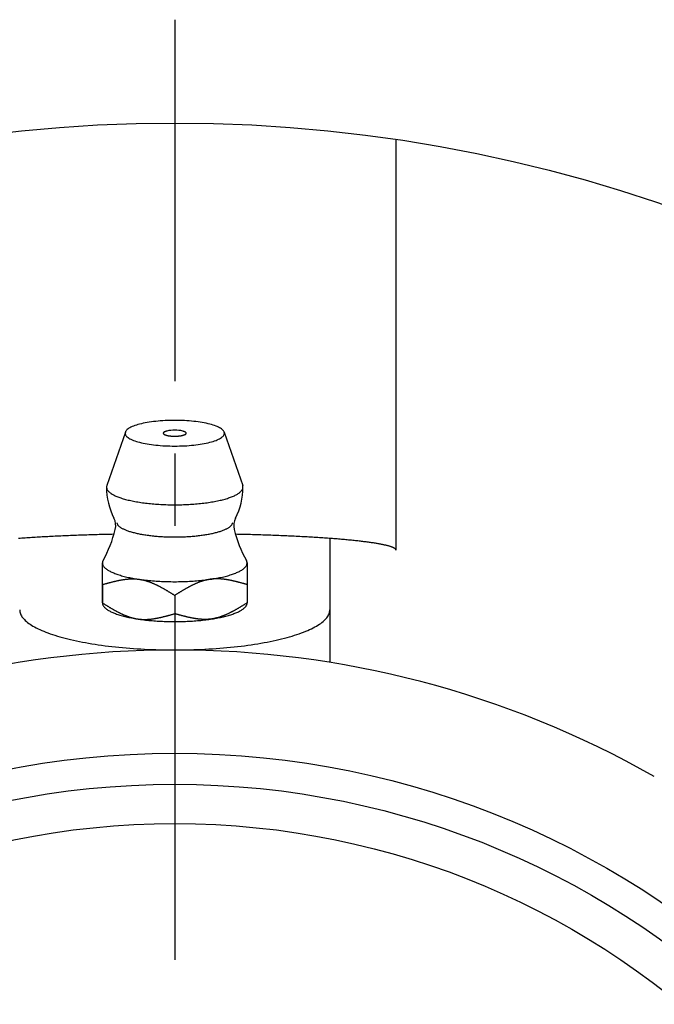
# Model space of a CAD drawing. Extents: x -78 to 159, y -77 to 159.
# Tile 5 of 8: x -8 to 23, y 30 to 78. Entities that reach past the tile are written whole.
import ezdxf

# ---------------------------------------------------------------- set-up
doc = ezdxf.new("R2010")
doc.units = 0
doc.header["$LTSCALE"] = 14
doc.linetypes.add('CENTER', pattern=[2, 1.25, -0.25, 0.25, -0.25])
doc.layers.get('0').update_dxf_attribs({"linetype": 'CONTINUOUS'})
doc.layers.add('CENTER', color=1, linetype='CENTER')

msp = doc.modelspace()

# ---------------------------------------------------------------- linework, layer by layer
for p, q in [((10.705, 51.823), (10.705, 71.705)), ((7.5, 52.397), (7.5, 46.398)), ((-3.5, 49.277), (-3.5, 51.21))]:
    msp.add_line(p, q)
at = {"linetype": 'CONTINUOUS'}
for p, q in [((-2.39, 57.543), (-3.287, 54.956)), ((2.39, 57.543), (3.287, 54.956)), ((-3.5, 50.163), (-3.5, 49.278)), ((3.5, 50.163), (3.5, 49.278)), ((0, 49.64), (0, 48.755))]:
    msp.add_line(p, q, dxfattribs=at)
for points in [[(-3.5, 50.163), (-3.5, 50.232), (-3.5, 50.297), (-3.5, 50.361), (-3.5, 50.421), (-3.5, 50.48), (-3.5, 50.536), (-3.5, 50.59), (-3.5, 50.642), (-3.5, 50.692), (-3.5, 50.74), (-3.5, 50.785), (-3.5, 50.829), (-3.5, 50.871), (-3.5, 50.911), (-3.5, 50.949), (-3.5, 50.985), (-3.5, 51.019), (-3.5, 51.052), (-3.5, 51.083), (-3.5, 51.111), (-3.5, 51.139), (-3.5, 51.164), (-3.5, 51.188), (-3.5, 51.209)], [(3.5, 51.209), (3.5, 51.188), (3.5, 51.164), (3.5, 51.139), (3.5, 51.111), (3.5, 51.083), (3.5, 51.052), (3.5, 51.019), (3.5, 50.985), (3.5, 50.949), (3.5, 50.911), (3.5, 50.871), (3.5, 50.829), (3.5, 50.785), (3.5, 50.74), (3.5, 50.692), (3.5, 50.642), (3.5, 50.59), (3.5, 50.536), (3.5, 50.48), (3.5, 50.421), (3.5, 50.361), (3.5, 50.297), (3.5, 50.232), (3.5, 50.163)]]:
    msp.add_lwpolyline(points, dxfattribs=at)
for points in [[(2.4, 57.488, 0), (2.397, 57.518, 0), (2.388, 57.549, 0), (2.374, 57.579, 0), (2.354, 57.609, 0), (2.328, 57.639, 0), (2.297, 57.668, 0), (2.26, 57.697, 0), (2.217, 57.726, 0), (2.17, 57.754, 0), (2.117, 57.781, 0), (2.059, 57.807, 0), (1.996, 57.833, 0), (1.928, 57.858, 0), (1.855, 57.882, 0), (1.778, 57.905, 0), (1.697, 57.927, 0), (1.612, 57.948, 0), (1.523, 57.968, 0), (1.43, 57.987, 0), (1.333, 58.004, 0), (1.234, 58.021, 0), (1.131, 58.036, 0), (1.026, 58.05, 0), (0.918, 58.062, 0), (0.809, 58.073, 0), (0.697, 58.082, 0), (0.583, 58.09, 0), (0.468, 58.097, 0), (0.352, 58.102, 0), (0.235, 58.106, 0), (0.118, 58.108, 0), (0, 58.109, 0), (-0.118, 58.108, 0), (-0.235, 58.106, 0), (-0.352, 58.102, 0), (-0.468, 58.097, 0), (-0.583, 58.09, 0), (-0.697, 58.082, 0), (-0.809, 58.073, 0), (-0.918, 58.062, 0), (-1.026, 58.05, 0), (-1.131, 58.036, 0), (-1.234, 58.021, 0), (-1.333, 58.004, 0), (-1.43, 57.987, 0), (-1.523, 57.968, 0), (-1.612, 57.948, 0), (-1.697, 57.927, 0), (-1.778, 57.905, 0), (-1.855, 57.882, 0), (-1.928, 57.858, 0), (-1.996, 57.833, 0), (-2.059, 57.807, 0), (-2.117, 57.781, 0), (-2.17, 57.754, 0), (-2.217, 57.726, 0), (-2.26, 57.697, 0), (-2.297, 57.668, 0), (-2.328, 57.639, 0), (-2.354, 57.609, 0), (-2.374, 57.579, 0), (-2.388, 57.549, 0), (-2.397, 57.518, 0), (-2.4, 57.488, 0), (-2.397, 57.458, 0), (-2.388, 57.427, 0), (-2.374, 57.397, 0), (-2.354, 57.367, 0), (-2.328, 57.337, 0), (-2.297, 57.308, 0), (-2.26, 57.279, 0), (-2.217, 57.25, 0), (-2.17, 57.222, 0), (-2.117, 57.195, 0), (-2.059, 57.169, 0), (-1.996, 57.143, 0), (-1.928, 57.118, 0), (-1.855, 57.094, 0), (-1.778, 57.071, 0), (-1.697, 57.049, 0), (-1.612, 57.028, 0), (-1.523, 57.008, 0), (-1.43, 56.989, 0), (-1.333, 56.971, 0), (-1.234, 56.955, 0), (-1.131, 56.94, 0), (-1.026, 56.926, 0), (-0.918, 56.914, 0), (-0.809, 56.903, 0), (-0.697, 56.894, 0), (-0.583, 56.885, 0), (-0.468, 56.879, 0), (-0.352, 56.873, 0), (-0.235, 56.87, 0), (-0.118, 56.867, 0), (0, 56.867, 0), (0.118, 56.867, 0), (0.235, 56.87, 0), (0.352, 56.873, 0), (0.468, 56.879, 0), (0.583, 56.885, 0), (0.697, 56.894, 0), (0.809, 56.903, 0), (0.918, 56.914, 0), (1.026, 56.926, 0), (1.131, 56.94, 0), (1.234, 56.955, 0), (1.333, 56.971, 0), (1.43, 56.989, 0), (1.523, 57.008, 0), (1.612, 57.028, 0), (1.697, 57.049, 0), (1.778, 57.071, 0), (1.855, 57.094, 0), (1.928, 57.118, 0), (1.996, 57.143, 0), (2.059, 57.169, 0), (2.117, 57.195, 0), (2.17, 57.222, 0), (2.217, 57.25, 0), (2.26, 57.279, 0), (2.297, 57.308, 0), (2.328, 57.337, 0), (2.354, 57.367, 0), (2.374, 57.397, 0), (2.388, 57.427, 0), (2.397, 57.458, 0), (2.4, 57.488, 0)], [(-0.386, 57.591, 0), (-0.4, 57.587, 0), (-0.414, 57.583, 0), (-0.427, 57.579, 0), (-0.44, 57.575, 0), (-0.452, 57.571, 0), (-0.464, 57.566, 0), (-0.475, 57.562, 0), (-0.485, 57.557, 0), (-0.495, 57.553, 0), (-0.504, 57.548, 0), (-0.512, 57.543, 0), (-0.52, 57.538, 0), (-0.526, 57.533, 0), (-0.532, 57.528, 0), (-0.538, 57.523, 0), (-0.542, 57.518, 0), (-0.546, 57.513, 0), (-0.55, 57.507, 0), (-0.552, 57.502, 0), (-0.554, 57.497, 0), (-0.554, 57.491, 0), (-0.554, 57.486, 0), (-0.554, 57.481, 0), (-0.552, 57.475, 0), (-0.55, 57.47, 0), (-0.547, 57.465, 0), (-0.544, 57.46, 0), (-0.539, 57.454, 0), (-0.534, 57.449, 0), (-0.528, 57.444, 0), (-0.521, 57.439, 0), (-0.514, 57.434, 0), (-0.506, 57.429, 0), (-0.497, 57.424, 0), (-0.488, 57.42, 0), (-0.478, 57.415, 0), (-0.467, 57.41, 0), (-0.456, 57.406, 0), (-0.443, 57.402, 0), (-0.431, 57.398, 0), (-0.418, 57.394, 0), (-0.404, 57.39, 0), (-0.389, 57.386, 0), (-0.375, 57.382, 0), (-0.359, 57.379, 0), (-0.343, 57.375, 0), (-0.327, 57.372, 0), (-0.31, 57.369, 0), (-0.293, 57.366, 0), (-0.275, 57.363, 0), (-0.257, 57.361, 0), (-0.239, 57.358, 0), (-0.22, 57.356, 0), (-0.201, 57.354, 0), (-0.182, 57.352, 0), (-0.162, 57.351, 0), (-0.142, 57.349, 0), (-0.122, 57.348, 0), (-0.102, 57.347, 0), (-0.082, 57.346, 0), (-0.062, 57.345, 0), (-0.041, 57.345, 0), (-0.021, 57.344, 0), (0, 57.344, 0), (0.021, 57.344, 0), (0.041, 57.345, 0), (0.062, 57.345, 0), (0.082, 57.346, 0), (0.102, 57.347, 0), (0.122, 57.348, 0), (0.142, 57.349, 0), (0.162, 57.351, 0), (0.182, 57.352, 0), (0.201, 57.354, 0), (0.22, 57.356, 0), (0.239, 57.358, 0), (0.257, 57.361, 0), (0.275, 57.363, 0), (0.293, 57.366, 0), (0.31, 57.369, 0), (0.327, 57.372, 0), (0.343, 57.375, 0), (0.359, 57.379, 0), (0.375, 57.382, 0), (0.389, 57.386, 0), (0.404, 57.39, 0), (0.418, 57.394, 0), (0.431, 57.398, 0), (0.443, 57.402, 0), (0.456, 57.406, 0), (0.467, 57.41, 0), (0.478, 57.415, 0), (0.488, 57.42, 0), (0.497, 57.424, 0), (0.506, 57.429, 0), (0.514, 57.434, 0), (0.521, 57.439, 0), (0.528, 57.444, 0), (0.534, 57.449, 0), (0.539, 57.454, 0), (0.544, 57.46, 0), (0.547, 57.465, 0), (0.55, 57.47, 0), (0.552, 57.475, 0), (0.554, 57.481, 0), (0.554, 57.486, 0), (0.554, 57.491, 0), (0.554, 57.497, 0), (0.552, 57.502, 0), (0.55, 57.507, 0), (0.546, 57.513, 0), (0.542, 57.518, 0), (0.538, 57.523, 0), (0.532, 57.528, 0), (0.526, 57.533, 0), (0.52, 57.538, 0), (0.512, 57.543, 0), (0.504, 57.548, 0), (0.495, 57.553, 0), (0.485, 57.557, 0), (0.475, 57.562, 0), (0.464, 57.566, 0), (0.452, 57.571, 0), (0.44, 57.575, 0), (0.427, 57.579, 0), (0.414, 57.583, 0), (0.4, 57.587, 0), (0.386, 57.591, 0)], [(-3.287, 54.956, 0), (-3.293, 54.934, 0), (-3.298, 54.912, 0), (-3.3, 54.89, 0), (-3.3, 54.868, 0), (-3.297, 54.846, 0), (-3.293, 54.823, 0), (-3.286, 54.801, 0), (-3.277, 54.779, 0), (-3.266, 54.757, 0), (-3.252, 54.736, 0), (-3.237, 54.714, 0), (-3.219, 54.692, 0), (-3.199, 54.67, 0), (-3.177, 54.649, 0), (-3.153, 54.628, 0), (-3.127, 54.607, 0), (-3.098, 54.586, 0), (-3.068, 54.565, 0), (-3.035, 54.545, 0), (-3, 54.524, 0), (-2.964, 54.504, 0), (-2.925, 54.485, 0), (-2.885, 54.465, 0), (-2.842, 54.446, 0), (-2.798, 54.427, 0), (-2.751, 54.408, 0), (-2.703, 54.39, 0), (-2.653, 54.372, 0), (-2.601, 54.354, 0), (-2.548, 54.337, 0), (-2.492, 54.32, 0), (-2.435, 54.304, 0), (-2.377, 54.287, 0), (-2.317, 54.272, 0), (-2.255, 54.256, 0), (-2.192, 54.241, 0), (-2.127, 54.227, 0), (-2.061, 54.213, 0), (-1.993, 54.199, 0), (-1.924, 54.186, 0), (-1.854, 54.173, 0), (-1.783, 54.161, 0), (-1.71, 54.15, 0), (-1.636, 54.138, 0), (-1.561, 54.127, 0), (-1.486, 54.117, 0), (-1.409, 54.108, 0), (-1.331, 54.098, 0), (-1.252, 54.09, 0), (-1.172, 54.081, 0), (-1.092, 54.074, 0), (-1.011, 54.067, 0), (-0.929, 54.06, 0), (-0.846, 54.054, 0), (-0.763, 54.049, 0), (-0.68, 54.044, 0), (-0.596, 54.04, 0), (-0.512, 54.036, 0), (-0.427, 54.033, 0), (-0.342, 54.03, 0), (-0.257, 54.028, 0), (-0.171, 54.027, 0), (-0.086, 54.026, 0), (0, 54.026, 0), (0.086, 54.026, 0), (0.171, 54.027, 0), (0.257, 54.028, 0), (0.342, 54.03, 0), (0.427, 54.033, 0), (0.512, 54.036, 0), (0.596, 54.04, 0), (0.68, 54.044, 0), (0.763, 54.049, 0), (0.846, 54.054, 0), (0.929, 54.06, 0), (1.011, 54.067, 0), (1.092, 54.074, 0), (1.172, 54.081, 0), (1.252, 54.09, 0), (1.331, 54.098, 0), (1.409, 54.108, 0), (1.486, 54.117, 0), (1.561, 54.127, 0), (1.636, 54.138, 0), (1.71, 54.15, 0), (1.783, 54.161, 0), (1.854, 54.173, 0), (1.924, 54.186, 0), (1.993, 54.199, 0), (2.061, 54.213, 0), (2.127, 54.227, 0), (2.192, 54.241, 0), (2.255, 54.256, 0), (2.317, 54.272, 0), (2.377, 54.287, 0), (2.435, 54.304, 0), (2.492, 54.32, 0), (2.548, 54.337, 0), (2.601, 54.354, 0), (2.653, 54.372, 0), (2.703, 54.39, 0), (2.751, 54.408, 0), (2.798, 54.427, 0), (2.842, 54.446, 0), (2.885, 54.465, 0), (2.925, 54.485, 0), (2.964, 54.504, 0), (3, 54.524, 0), (3.035, 54.545, 0), (3.068, 54.565, 0), (3.098, 54.586, 0), (3.127, 54.607, 0), (3.153, 54.628, 0), (3.177, 54.649, 0), (3.199, 54.67, 0), (3.219, 54.692, 0), (3.237, 54.714, 0), (3.252, 54.736, 0), (3.266, 54.757, 0), (3.277, 54.779, 0), (3.286, 54.801, 0), (3.293, 54.823, 0), (3.297, 54.846, 0), (3.3, 54.868, 0), (3.3, 54.89, 0), (3.298, 54.912, 0), (3.293, 54.934, 0), (3.287, 54.956, 0)], [(-3.46, 51.345, 0), (-3.461, 51.344, 0), (-3.462, 51.343, 0), (-3.462, 51.342, 0), (-3.463, 51.341, 0), (-3.463, 51.34, 0), (-3.464, 51.339, 0), (-3.465, 51.338, 0), (-3.465, 51.337, 0), (-3.466, 51.336, 0), (-3.466, 51.335, 0), (-3.467, 51.334, 0), (-3.467, 51.333, 0), (-3.468, 51.332, 0), (-3.469, 51.331, 0), (-3.469, 51.33, 0), (-3.47, 51.328, 0), (-3.47, 51.327, 0), (-3.471, 51.326, 0), (-3.471, 51.325, 0), (-3.472, 51.324, 0), (-3.472, 51.323, 0), (-3.473, 51.322, 0), (-3.473, 51.321, 0), (-3.474, 51.32, 0), (-3.474, 51.319, 0), (-3.475, 51.318, 0), (-3.475, 51.317, 0), (-3.476, 51.316, 0), (-3.476, 51.315, 0), (-3.477, 51.314, 0), (-3.477, 51.313, 0), (-3.478, 51.312, 0), (-3.478, 51.31, 0), (-3.479, 51.309, 0), (-3.479, 51.308, 0), (-3.48, 51.307, 0), (-3.48, 51.306, 0), (-3.48, 51.305, 0), (-3.481, 51.304, 0), (-3.481, 51.303, 0), (-3.482, 51.302, 0), (-3.482, 51.301, 0), (-3.483, 51.3, 0), (-3.483, 51.299, 0), (-3.483, 51.298, 0), (-3.484, 51.297, 0), (-3.484, 51.296, 0), (-3.485, 51.294, 0), (-3.485, 51.294, 0), (-3.485, 51.292, 0), (-3.486, 51.291, 0), (-3.486, 51.29, 0), (-3.486, 51.289, 0), (-3.487, 51.288, 0), (-3.487, 51.287, 0), (-3.487, 51.286, 0), (-3.488, 51.285, 0), (-3.488, 51.284, 0), (-3.488, 51.283, 0), (-3.489, 51.282, 0), (-3.489, 51.281, 0), (-3.489, 51.28, 0), (-3.49, 51.279, 0), (-3.49, 51.278, 0), (-3.49, 51.276, 0), (-3.491, 51.275, 0), (-3.491, 51.274, 0), (-3.491, 51.273, 0), (-3.492, 51.272, 0), (-3.492, 51.271, 0), (-3.492, 51.27, 0), (-3.492, 51.269, 0), (-3.493, 51.268, 0), (-3.493, 51.267, 0), (-3.493, 51.266, 0), (-3.493, 51.265, 0), (-3.494, 51.264, 0), (-3.494, 51.263, 0), (-3.494, 51.262, 0), (-3.494, 51.261, 0), (-3.495, 51.26, 0), (-3.495, 51.258, 0), (-3.495, 51.257, 0), (-3.495, 51.256, 0), (-3.496, 51.255, 0), (-3.496, 51.254, 0), (-3.496, 51.253, 0), (-3.496, 51.252, 0), (-3.496, 51.251, 0), (-3.497, 51.25, 0), (-3.497, 51.249, 0), (-3.497, 51.248, 0), (-3.497, 51.247, 0), (-3.497, 51.246, 0), (-3.497, 51.245, 0), (-3.498, 51.243, 0), (-3.498, 51.242, 0), (-3.498, 51.241, 0), (-3.498, 51.24, 0), (-3.498, 51.239, 0), (-3.498, 51.238, 0), (-3.498, 51.237, 0), (-3.498, 51.236, 0), (-3.499, 51.235, 0), (-3.499, 51.234, 0), (-3.499, 51.233, 0), (-3.499, 51.232, 0), (-3.499, 51.231, 0), (-3.499, 51.23, 0), (-3.499, 51.229, 0), (-3.499, 51.227, 0), (-3.499, 51.227, 0), (-3.499, 51.225, 0), (-3.5, 51.224, 0), (-3.5, 51.223, 0), (-3.5, 51.222, 0), (-3.5, 51.221, 0), (-3.5, 51.22, 0), (-3.5, 51.219, 0), (-3.5, 51.218, 0), (-3.5, 51.217, 0), (-3.5, 51.216, 0), (-3.5, 51.215, 0), (-3.5, 51.214, 0), (-3.5, 51.213, 0), (-3.5, 51.212, 0), (-3.5, 51.211, 0), (-3.5, 51.209, 0)], [(-3.5, 51.209, 0), (-3.499, 51.186, 0), (-3.495, 51.163, 0), (-3.49, 51.139, 0), (-3.481, 51.116, 0), (-3.471, 51.093, 0), (-3.458, 51.07, 0), (-3.443, 51.047, 0), (-3.426, 51.024, 0), (-3.406, 51.001, 0), (-3.385, 50.979, 0), (-3.361, 50.956, 0), (-3.334, 50.934, 0), (-3.306, 50.912, 0), (-3.275, 50.89, 0), (-3.242, 50.868, 0), (-3.207, 50.847, 0), (-3.17, 50.826, 0), (-3.131, 50.805, 0), (-3.09, 50.784, 0), (-3.047, 50.764, 0), (-3.001, 50.743, 0), (-2.954, 50.724, 0), (-2.905, 50.704, 0), (-2.854, 50.685, 0), (-2.801, 50.666, 0), (-2.746, 50.648, 0), (-2.689, 50.63, 0), (-2.63, 50.612, 0), (-2.57, 50.594, 0), (-2.508, 50.578, 0), (-2.445, 50.561, 0), (-2.379, 50.545, 0), (-2.313, 50.529, 0), (-2.244, 50.514, 0), (-2.175, 50.5, 0), (-2.103, 50.485, 0), (-2.031, 50.472, 0), (-1.957, 50.458, 0), (-1.881, 50.446, 0), (-1.805, 50.433, 0), (-1.727, 50.422, 0), (-1.648, 50.41, 0), (-1.568, 50.4, 0), (-1.487, 50.389, 0), (-1.405, 50.38, 0), (-1.323, 50.371, 0), (-1.239, 50.362, 0), (-1.154, 50.354, 0), (-1.069, 50.347, 0), (-0.983, 50.34, 0), (-0.896, 50.334, 0), (-0.809, 50.328, 0), (-0.721, 50.323, 0), (-0.633, 50.319, 0), (-0.544, 50.315, 0), (-0.455, 50.311, 0), (-0.365, 50.309, 0), (-0.276, 50.306, 0), (-0.186, 50.305, 0), (-0.096, 50.304, 0), (-0.006, 50.304, 0), (0.084, 50.304, 0), (0.174, 50.305, 0), (0.264, 50.306, 0), (0.353, 50.308, 0), (0.443, 50.311, 0), (0.532, 50.314, 0), (0.621, 50.318, 0), (0.709, 50.322, 0), (0.797, 50.327, 0), (0.884, 50.333, 0), (0.971, 50.339, 0), (1.057, 50.346, 0), (1.143, 50.353, 0), (1.227, 50.361, 0), (1.311, 50.37, 0), (1.394, 50.379, 0), (1.476, 50.388, 0), (1.558, 50.398, 0), (1.638, 50.409, 0), (1.717, 50.42, 0), (1.794, 50.432, 0), (1.871, 50.444, 0), (1.947, 50.457, 0), (2.021, 50.47, 0), (2.094, 50.483, 0), (2.165, 50.498, 0), (2.235, 50.512, 0), (2.304, 50.527, 0), (2.371, 50.543, 0), (2.436, 50.559, 0), (2.5, 50.575, 0), (2.562, 50.592, 0), (2.622, 50.609, 0), (2.681, 50.627, 0), (2.738, 50.645, 0), (2.793, 50.664, 0), (2.847, 50.682, 0), (2.898, 50.702, 0), (2.948, 50.721, 0), (2.995, 50.741, 0), (3.041, 50.761, 0), (3.084, 50.781, 0), (3.126, 50.802, 0), (3.165, 50.823, 0), (3.203, 50.844, 0), (3.238, 50.865, 0), (3.271, 50.887, 0), (3.302, 50.909, 0), (3.331, 50.931, 0), (3.357, 50.953, 0), (3.382, 50.976, 0), (3.404, 50.998, 0), (3.423, 51.021, 0), (3.441, 51.044, 0), (3.456, 51.067, 0), (3.469, 51.09, 0), (3.48, 51.113, 0), (3.489, 51.136, 0), (3.495, 51.16, 0), (3.498, 51.183, 0), (3.5, 51.206, 0), (3.499, 51.229, 0), (3.496, 51.253, 0), (3.491, 51.276, 0), (3.483, 51.299, 0), (3.473, 51.322, 0), (3.46, 51.345, 0)], [(3.5, 51.209, 0), (3.5, 51.211, 0), (3.5, 51.212, 0), (3.5, 51.213, 0), (3.5, 51.214, 0), (3.5, 51.215, 0), (3.5, 51.216, 0), (3.5, 51.217, 0), (3.5, 51.218, 0), (3.5, 51.219, 0), (3.5, 51.22, 0), (3.5, 51.221, 0), (3.5, 51.222, 0), (3.5, 51.223, 0), (3.5, 51.224, 0), (3.499, 51.225, 0), (3.499, 51.227, 0), (3.499, 51.227, 0), (3.499, 51.229, 0), (3.499, 51.23, 0), (3.499, 51.231, 0), (3.499, 51.232, 0), (3.499, 51.233, 0), (3.499, 51.234, 0), (3.499, 51.235, 0), (3.498, 51.236, 0), (3.498, 51.237, 0), (3.498, 51.238, 0), (3.498, 51.239, 0), (3.498, 51.24, 0), (3.498, 51.241, 0), (3.498, 51.242, 0), (3.498, 51.243, 0), (3.497, 51.245, 0), (3.497, 51.246, 0), (3.497, 51.247, 0), (3.497, 51.248, 0), (3.497, 51.249, 0), (3.497, 51.25, 0), (3.496, 51.251, 0), (3.496, 51.252, 0), (3.496, 51.253, 0), (3.496, 51.254, 0), (3.496, 51.255, 0), (3.495, 51.256, 0), (3.495, 51.257, 0), (3.495, 51.258, 0), (3.495, 51.26, 0), (3.494, 51.261, 0), (3.494, 51.262, 0), (3.494, 51.263, 0), (3.494, 51.264, 0), (3.493, 51.265, 0), (3.493, 51.266, 0), (3.493, 51.267, 0), (3.493, 51.268, 0), (3.492, 51.269, 0), (3.492, 51.27, 0), (3.492, 51.271, 0), (3.492, 51.272, 0), (3.491, 51.273, 0), (3.491, 51.274, 0), (3.491, 51.275, 0), (3.49, 51.276, 0), (3.49, 51.278, 0), (3.49, 51.279, 0), (3.489, 51.28, 0), (3.489, 51.281, 0), (3.489, 51.282, 0), (3.488, 51.283, 0), (3.488, 51.284, 0), (3.488, 51.285, 0), (3.487, 51.286, 0), (3.487, 51.287, 0), (3.487, 51.288, 0), (3.486, 51.289, 0), (3.486, 51.29, 0), (3.486, 51.291, 0), (3.485, 51.292, 0), (3.485, 51.294, 0), (3.485, 51.294, 0), (3.484, 51.296, 0), (3.484, 51.297, 0), (3.483, 51.298, 0), (3.483, 51.299, 0), (3.483, 51.3, 0), (3.482, 51.301, 0), (3.482, 51.302, 0), (3.481, 51.303, 0), (3.481, 51.304, 0), (3.48, 51.305, 0), (3.48, 51.306, 0), (3.48, 51.307, 0), (3.479, 51.308, 0), (3.479, 51.309, 0), (3.478, 51.31, 0), (3.478, 51.312, 0), (3.477, 51.313, 0), (3.477, 51.314, 0), (3.476, 51.315, 0), (3.476, 51.316, 0), (3.475, 51.317, 0), (3.475, 51.318, 0), (3.474, 51.319, 0), (3.474, 51.32, 0), (3.473, 51.321, 0), (3.473, 51.322, 0), (3.472, 51.323, 0), (3.472, 51.324, 0), (3.471, 51.325, 0), (3.471, 51.326, 0), (3.47, 51.327, 0), (3.47, 51.328, 0), (3.469, 51.33, 0), (3.469, 51.331, 0), (3.468, 51.332, 0), (3.467, 51.333, 0), (3.467, 51.334, 0), (3.466, 51.335, 0), (3.466, 51.336, 0), (3.465, 51.337, 0), (3.465, 51.338, 0), (3.464, 51.339, 0), (3.463, 51.34, 0), (3.463, 51.341, 0), (3.462, 51.342, 0), (3.462, 51.343, 0), (3.461, 51.344, 0), (3.46, 51.345, 0)], [(-3.5, 49.277, 0), (-3.499, 49.255, 0), (-3.496, 49.233, 0), (-3.49, 49.211, 0), (-3.483, 49.188, 0), (-3.474, 49.166, 0), (-3.462, 49.144, 0), (-3.448, 49.123, 0), (-3.433, 49.101, 0), (-3.415, 49.079, 0), (-3.395, 49.057, 0), (-3.373, 49.036, 0), (-3.349, 49.014, 0), (-3.323, 48.993, 0), (-3.295, 48.972, 0), (-3.265, 48.951, 0), (-3.233, 48.931, 0), (-3.199, 48.91, 0), (-3.164, 48.89, 0), (-3.126, 48.87, 0), (-3.086, 48.85, 0), (-3.045, 48.831, 0), (-3.002, 48.812, 0), (-2.957, 48.793, 0), (-2.91, 48.774, 0), (-2.861, 48.756, 0), (-2.811, 48.738, 0), (-2.759, 48.72, 0), (-2.705, 48.703, 0), (-2.65, 48.686, 0), (-2.593, 48.669, 0), (-2.534, 48.653, 0), (-2.474, 48.637, 0), (-2.413, 48.621, 0), (-2.35, 48.606, 0), (-2.286, 48.592, 0), (-2.22, 48.577, 0), (-2.153, 48.563, 0), (-2.084, 48.55, 0), (-2.015, 48.537, 0), (-1.944, 48.524, 0), (-1.872, 48.512, 0), (-1.799, 48.501, 0), (-1.725, 48.489, 0), (-1.649, 48.479, 0), (-1.573, 48.468, 0), (-1.496, 48.459, 0), (-1.418, 48.449, 0), (-1.339, 48.441, 0), (-1.259, 48.432, 0), (-1.179, 48.425, 0), (-1.097, 48.417, 0), (-1.015, 48.411, 0), (-0.933, 48.404, 0), (-0.85, 48.399, 0), (-0.766, 48.394, 0), (-0.682, 48.389, 0), (-0.598, 48.385, 0), (-0.513, 48.382, 0), (-0.428, 48.379, 0), (-0.343, 48.376, 0), (-0.257, 48.374, 0), (-0.171, 48.373, 0), (-0.085, 48.372, 0), (0, 48.372, 0), (0.086, 48.372, 0), (0.172, 48.373, 0), (0.258, 48.374, 0), (0.343, 48.376, 0), (0.429, 48.379, 0), (0.514, 48.382, 0), (0.599, 48.385, 0), (0.683, 48.389, 0), (0.767, 48.394, 0), (0.851, 48.399, 0), (0.934, 48.404, 0), (1.016, 48.411, 0), (1.098, 48.417, 0), (1.179, 48.425, 0), (1.26, 48.432, 0), (1.34, 48.441, 0), (1.419, 48.45, 0), (1.497, 48.459, 0), (1.574, 48.468, 0), (1.65, 48.479, 0), (1.725, 48.489, 0), (1.8, 48.501, 0), (1.873, 48.512, 0), (1.945, 48.524, 0), (2.016, 48.537, 0), (2.085, 48.55, 0), (2.154, 48.563, 0), (2.221, 48.577, 0), (2.286, 48.592, 0), (2.351, 48.606, 0), (2.414, 48.621, 0), (2.475, 48.637, 0), (2.535, 48.653, 0), (2.593, 48.669, 0), (2.65, 48.686, 0), (2.706, 48.703, 0), (2.759, 48.72, 0), (2.811, 48.738, 0), (2.862, 48.756, 0), (2.91, 48.774, 0), (2.957, 48.793, 0), (3.002, 48.812, 0), (3.045, 48.831, 0), (3.087, 48.851, 0), (3.126, 48.87, 0), (3.164, 48.89, 0), (3.2, 48.91, 0), (3.234, 48.931, 0), (3.266, 48.952, 0), (3.295, 48.972, 0), (3.323, 48.993, 0), (3.349, 49.015, 0), (3.373, 49.036, 0), (3.395, 49.057, 0), (3.415, 49.079, 0), (3.433, 49.101, 0), (3.448, 49.123, 0), (3.462, 49.145, 0), (3.474, 49.167, 0), (3.483, 49.189, 0), (3.491, 49.211, 0), (3.496, 49.233, 0), (3.499, 49.255, 0), (3.5, 49.278, 0)]]:
    msp.add_polyline3d(points, dxfattribs=at)
for points in [[(-2.803, 53.147, 0), (-2.798, 53.13, 0), (-2.792, 53.113, 0), (-2.784, 53.096, 0), (-2.774, 53.079, 0), (-2.763, 53.062, 0), (-2.75, 53.046, 0), (-2.736, 53.029, 0), (-2.72, 53.013, 0), (-2.703, 52.996, 0), (-2.684, 52.98, 0), (-2.664, 52.963, 0), (-2.642, 52.947, 0), (-2.619, 52.931, 0), (-2.595, 52.915, 0), (-2.569, 52.9, 0), (-2.541, 52.884, 0), (-2.512, 52.869, 0), (-2.482, 52.854, 0), (-2.45, 52.839, 0), (-2.417, 52.824, 0), (-2.383, 52.809, 0), (-2.347, 52.795, 0), (-2.31, 52.781, 0), (-2.272, 52.767, 0), (-2.232, 52.753, 0), (-2.192, 52.74, 0), (-2.15, 52.727, 0), (-2.106, 52.714, 0), (-2.062, 52.701, 0), (-2.017, 52.689, 0), (-1.97, 52.676, 0), (-1.922, 52.665, 0), (-1.874, 52.653, 0), (-1.824, 52.642, 0), (-1.773, 52.631, 0), (-1.721, 52.62, 0), (-1.668, 52.61, 0), (-1.615, 52.6, 0), (-1.56, 52.59, 0), (-1.505, 52.581, 0), (-1.448, 52.572, 0), (-1.391, 52.563, 0), (-1.333, 52.555, 0), (-1.275, 52.547, 0), (-1.216, 52.54, 0), (-1.156, 52.532, 0), (-1.095, 52.526, 0), (-1.034, 52.519, 0), (-0.972, 52.513, 0), (-0.91, 52.507, 0), (-0.847, 52.502, 0), (-0.783, 52.497, 0), (-0.72, 52.492, 0), (-0.656, 52.488, 0), (-0.591, 52.485, 0), (-0.526, 52.481, 0), (-0.461, 52.478, 0), (-0.396, 52.476, 0), (-0.33, 52.473, 0), (-0.264, 52.471, 0), (-0.198, 52.47, 0), (-0.132, 52.469, 0), (-0.066, 52.468, 0), (0, 52.468, 0), (0.066, 52.468, 0), (0.132, 52.469, 0), (0.198, 52.47, 0), (0.264, 52.471, 0), (0.33, 52.473, 0), (0.396, 52.476, 0), (0.461, 52.478, 0), (0.526, 52.481, 0), (0.591, 52.485, 0), (0.656, 52.488, 0), (0.72, 52.492, 0), (0.783, 52.497, 0), (0.847, 52.502, 0), (0.91, 52.507, 0), (0.972, 52.513, 0), (1.034, 52.519, 0), (1.095, 52.526, 0), (1.156, 52.532, 0), (1.216, 52.54, 0), (1.275, 52.547, 0), (1.333, 52.555, 0), (1.391, 52.563, 0), (1.448, 52.572, 0), (1.505, 52.581, 0), (1.56, 52.59, 0), (1.615, 52.6, 0), (1.668, 52.61, 0), (1.721, 52.62, 0), (1.773, 52.631, 0), (1.824, 52.642, 0), (1.874, 52.653, 0), (1.922, 52.665, 0), (1.97, 52.676, 0), (2.017, 52.689, 0), (2.062, 52.701, 0), (2.106, 52.714, 0), (2.15, 52.727, 0), (2.192, 52.74, 0), (2.232, 52.753, 0), (2.272, 52.767, 0), (2.31, 52.781, 0), (2.347, 52.795, 0), (2.383, 52.809, 0), (2.417, 52.824, 0), (2.45, 52.839, 0), (2.482, 52.854, 0), (2.512, 52.869, 0), (2.541, 52.884, 0), (2.569, 52.9, 0), (2.595, 52.915, 0), (2.619, 52.931, 0), (2.642, 52.947, 0), (2.664, 52.963, 0), (2.684, 52.98, 0), (2.703, 52.996, 0), (2.72, 53.013, 0), (2.736, 53.029, 0), (2.75, 53.046, 0), (2.763, 53.062, 0), (2.774, 53.079, 0), (2.784, 53.096, 0), (2.792, 53.113, 0), (2.798, 53.13, 0), (2.803, 53.147, 0)], [(-2.937, 52.596, 0), (-3.041, 52.594, 0), (-3.144, 52.592, 0), (-3.248, 52.589, 0), (-3.35, 52.587, 0), (-3.453, 52.584, 0), (-3.555, 52.581, 0), (-3.657, 52.579, 0), (-3.758, 52.576, 0), (-3.859, 52.573, 0), (-3.96, 52.57, 0), (-4.06, 52.567, 0), (-4.16, 52.564, 0), (-4.26, 52.561, 0), (-4.358, 52.557, 0), (-4.457, 52.554, 0), (-4.555, 52.55, 0), (-4.653, 52.547, 0), (-4.75, 52.544, 0), (-4.846, 52.54, 0), (-4.943, 52.536, 0), (-5.038, 52.532, 0), (-5.133, 52.529, 0), (-5.228, 52.525, 0), (-5.322, 52.52, 0), (-5.416, 52.517, 0), (-5.509, 52.512, 0), (-5.601, 52.508, 0), (-5.693, 52.504, 0), (-5.784, 52.499, 0), (-5.875, 52.495, 0), (-5.965, 52.491, 0), (-6.054, 52.486, 0), (-6.143, 52.481, 0), (-6.232, 52.477, 0), (-6.319, 52.472, 0), (-6.406, 52.467, 0), (-6.492, 52.462, 0), (-6.578, 52.457, 0), (-6.663, 52.452, 0), (-6.747, 52.447, 0), (-6.831, 52.442, 0), (-6.914, 52.437, 0), (-6.996, 52.431, 0), (-7.077, 52.426, 0), (-7.158, 52.421, 0), (-7.238, 52.415, 0), (-7.317, 52.41, 0), (-7.396, 52.404, 0), (-7.474, 52.399, 0), (-7.551, 52.393, 0)], [(10.704, 51.823, 0), (10.704, 51.831, 0), (10.702, 51.839, 0), (10.7, 51.847, 0), (10.696, 51.856, 0), (10.691, 51.864, 0), (10.685, 51.872, 0), (10.678, 51.88, 0), (10.67, 51.888, 0), (10.66, 51.896, 0), (10.65, 51.904, 0), (10.639, 51.912, 0), (10.626, 51.92, 0), (10.612, 51.928, 0), (10.598, 51.936, 0), (10.582, 51.944, 0), (10.565, 51.952, 0), (10.547, 51.96, 0), (10.528, 51.968, 0), (10.508, 51.976, 0), (10.487, 51.984, 0), (10.465, 51.992, 0), (10.441, 52, 0), (10.417, 52.008, 0), (10.392, 52.016, 0), (10.365, 52.024, 0), (10.338, 52.032, 0), (10.309, 52.04, 0), (10.279, 52.047, 0), (10.249, 52.055, 0), (10.217, 52.063, 0), (10.184, 52.071, 0), (10.15, 52.078, 0), (10.115, 52.086, 0), (10.079, 52.094, 0), (10.043, 52.101, 0), (10.005, 52.109, 0), (9.966, 52.117, 0), (9.926, 52.124, 0), (9.885, 52.132, 0), (9.843, 52.139, 0), (9.8, 52.147, 0), (9.756, 52.154, 0), (9.711, 52.161, 0), (9.665, 52.169, 0), (9.618, 52.176, 0), (9.57, 52.183, 0), (9.521, 52.191, 0), (9.471, 52.198, 0), (9.42, 52.205, 0), (9.368, 52.212, 0), (9.315, 52.219, 0), (9.262, 52.226, 0), (9.207, 52.233, 0), (9.151, 52.24, 0), (9.095, 52.247, 0), (9.037, 52.254, 0), (8.979, 52.261, 0), (8.92, 52.267, 0), (8.859, 52.274, 0), (8.798, 52.281, 0), (8.736, 52.288, 0), (8.673, 52.294, 0), (8.609, 52.301, 0), (8.545, 52.307, 0), (8.479, 52.314, 0), (8.413, 52.32, 0), (8.346, 52.327, 0), (8.277, 52.333, 0), (8.208, 52.339, 0), (8.139, 52.345, 0), (8.068, 52.351, 0), (7.996, 52.358, 0), (7.924, 52.364, 0), (7.851, 52.37, 0), (7.777, 52.375, 0), (7.703, 52.381, 0), (7.627, 52.387, 0), (7.551, 52.393, 0), (7.474, 52.399, 0), (7.396, 52.404, 0), (7.317, 52.41, 0), (7.238, 52.415, 0), (7.158, 52.421, 0), (7.077, 52.426, 0), (6.996, 52.431, 0), (6.914, 52.437, 0), (6.831, 52.442, 0), (6.747, 52.447, 0), (6.663, 52.452, 0), (6.578, 52.457, 0), (6.492, 52.462, 0), (6.406, 52.467, 0), (6.319, 52.472, 0), (6.232, 52.477, 0), (6.143, 52.481, 0), (6.054, 52.486, 0), (5.965, 52.491, 0), (5.875, 52.495, 0), (5.784, 52.499, 0), (5.693, 52.504, 0), (5.601, 52.508, 0), (5.509, 52.512, 0), (5.416, 52.517, 0), (5.322, 52.52, 0), (5.228, 52.525, 0), (5.133, 52.529, 0), (5.038, 52.532, 0), (4.943, 52.536, 0), (4.846, 52.54, 0), (4.75, 52.544, 0), (4.653, 52.547, 0), (4.555, 52.55, 0), (4.457, 52.554, 0), (4.358, 52.557, 0), (4.26, 52.561, 0), (4.16, 52.564, 0), (4.06, 52.567, 0), (3.96, 52.57, 0), (3.859, 52.573, 0), (3.758, 52.576, 0), (3.657, 52.579, 0), (3.555, 52.581, 0), (3.453, 52.584, 0), (3.35, 52.587, 0), (3.248, 52.589, 0), (3.144, 52.592, 0), (3.041, 52.594, 0), (2.937, 52.596, 0)], [(-3.5, 50.163, 0), (-3.477, 50.17, 0), (-3.453, 50.176, 0), (-3.43, 50.183, 0), (-3.407, 50.19, 0), (-3.383, 50.196, 0), (-3.36, 50.203, 0), (-3.337, 50.209, 0), (-3.313, 50.215, 0), (-3.29, 50.222, 0), (-3.266, 50.228, 0), (-3.243, 50.234, 0), (-3.22, 50.241, 0), (-3.196, 50.247, 0), (-3.173, 50.253, 0), (-3.15, 50.26, 0), (-3.127, 50.266, 0), (-3.103, 50.272, 0), (-3.08, 50.278, 0), (-3.057, 50.284, 0), (-3.033, 50.29, 0), (-3.01, 50.295, 0), (-2.987, 50.301, 0), (-2.964, 50.307, 0), (-2.94, 50.313, 0), (-2.917, 50.318, 0), (-2.894, 50.324, 0), (-2.871, 50.329, 0), (-2.847, 50.334, 0), (-2.824, 50.34, 0), (-2.801, 50.345, 0), (-2.778, 50.35, 0), (-2.755, 50.355, 0), (-2.732, 50.36, 0), (-2.709, 50.364, 0), (-2.685, 50.369, 0), (-2.662, 50.373, 0), (-2.639, 50.378, 0), (-2.616, 50.382, 0), (-2.593, 50.386, 0), (-2.57, 50.39, 0), (-2.547, 50.394, 0), (-2.524, 50.398, 0), (-2.501, 50.402, 0), (-2.478, 50.405, 0), (-2.455, 50.409, 0), (-2.433, 50.412, 0), (-2.41, 50.415, 0), (-2.387, 50.418, 0), (-2.364, 50.421, 0), (-2.341, 50.423, 0), (-2.318, 50.426, 0), (-2.296, 50.428, 0), (-2.273, 50.43, 0), (-2.25, 50.432, 0), (-2.227, 50.434, 0), (-2.205, 50.435, 0), (-2.182, 50.437, 0), (-2.159, 50.438, 0), (-2.137, 50.439, 0), (-2.114, 50.44, 0), (-2.092, 50.441, 0), (-2.069, 50.441, 0), (-2.047, 50.441, 0), (-2.024, 50.441, 0), (-2.002, 50.441, 0), (-1.979, 50.441, 0), (-1.957, 50.441, 0), (-1.934, 50.44, 0), (-1.912, 50.439, 0), (-1.89, 50.438, 0), (-1.868, 50.436, 0), (-1.845, 50.435, 0), (-1.823, 50.433, 0), (-1.801, 50.431, 0), (-1.779, 50.428, 0), (-1.757, 50.426, 0), (-1.735, 50.423, 0), (-1.713, 50.42, 0), (-1.691, 50.417, 0), (-1.669, 50.413, 0), (-1.647, 50.409, 0), (-1.625, 50.405, 0), (-1.603, 50.401, 0), (-1.581, 50.397, 0), (-1.559, 50.392, 0), (-1.537, 50.387, 0), (-1.516, 50.382, 0), (-1.494, 50.377, 0), (-1.472, 50.371, 0), (-1.45, 50.365, 0), (-1.429, 50.359, 0), (-1.407, 50.353, 0), (-1.386, 50.347, 0), (-1.364, 50.34, 0), (-1.342, 50.334, 0), (-1.321, 50.327, 0), (-1.299, 50.32, 0), (-1.278, 50.312, 0), (-1.257, 50.305, 0), (-1.235, 50.297, 0), (-1.214, 50.29, 0), (-1.192, 50.282, 0), (-1.171, 50.273, 0), (-1.15, 50.265, 0), (-1.128, 50.257, 0), (-1.107, 50.248, 0), (-1.086, 50.239, 0), (-1.065, 50.23, 0), (-1.043, 50.221, 0), (-1.022, 50.212, 0), (-1.001, 50.203, 0), (-0.98, 50.193, 0), (-0.959, 50.184, 0), (-0.938, 50.174, 0), (-0.917, 50.164, 0), (-0.895, 50.154, 0), (-0.874, 50.144, 0), (-0.853, 50.133, 0), (-0.832, 50.123, 0), (-0.811, 50.112, 0), (-0.79, 50.102, 0), (-0.769, 50.091, 0), (-0.748, 50.08, 0), (-0.727, 50.069, 0), (-0.706, 50.058, 0), (-0.686, 50.047, 0), (-0.665, 50.035, 0), (-0.644, 50.024, 0), (-0.623, 50.013, 0), (-0.602, 50.001, 0), (-0.581, 49.989, 0), (-0.56, 49.978, 0), (-0.539, 49.966, 0), (-0.519, 49.954, 0), (-0.498, 49.942, 0), (-0.477, 49.93, 0), (-0.456, 49.918, 0), (-0.435, 49.906, 0), (-0.415, 49.893, 0), (-0.394, 49.881, 0), (-0.373, 49.869, 0), (-0.352, 49.856, 0), (-0.331, 49.844, 0), (-0.311, 49.831, 0), (-0.29, 49.819, 0), (-0.269, 49.806, 0), (-0.249, 49.794, 0), (-0.228, 49.781, 0), (-0.207, 49.768, 0), (-0.186, 49.756, 0), (-0.166, 49.743, 0), (-0.145, 49.73, 0), (-0.124, 49.717, 0), (-0.104, 49.705, 0), (-0.083, 49.692, 0), (-0.062, 49.679, 0), (-0.041, 49.666, 0), (-0.021, 49.653, 0), (0, 49.64, 0)], [(3.5, 50.163, 0), (3.477, 50.17, 0), (3.453, 50.176, 0), (3.43, 50.183, 0), (3.407, 50.19, 0), (3.383, 50.196, 0), (3.36, 50.203, 0), (3.337, 50.209, 0), (3.313, 50.215, 0), (3.29, 50.222, 0), (3.266, 50.228, 0), (3.243, 50.234, 0), (3.22, 50.241, 0), (3.196, 50.247, 0), (3.173, 50.253, 0), (3.15, 50.26, 0), (3.127, 50.266, 0), (3.103, 50.272, 0), (3.08, 50.278, 0), (3.057, 50.284, 0), (3.033, 50.29, 0), (3.01, 50.295, 0), (2.987, 50.301, 0), (2.964, 50.307, 0), (2.94, 50.313, 0), (2.917, 50.318, 0), (2.894, 50.324, 0), (2.871, 50.329, 0), (2.847, 50.334, 0), (2.824, 50.34, 0), (2.801, 50.345, 0), (2.778, 50.35, 0), (2.755, 50.355, 0), (2.732, 50.36, 0), (2.709, 50.364, 0), (2.685, 50.369, 0), (2.662, 50.373, 0), (2.639, 50.378, 0), (2.616, 50.382, 0), (2.593, 50.386, 0), (2.57, 50.39, 0), (2.547, 50.394, 0), (2.524, 50.398, 0), (2.501, 50.402, 0), (2.478, 50.405, 0), (2.455, 50.409, 0), (2.433, 50.412, 0), (2.41, 50.415, 0), (2.387, 50.418, 0), (2.364, 50.421, 0), (2.341, 50.423, 0), (2.318, 50.426, 0), (2.296, 50.428, 0), (2.273, 50.43, 0), (2.25, 50.432, 0), (2.227, 50.434, 0), (2.205, 50.435, 0), (2.182, 50.437, 0), (2.159, 50.438, 0), (2.137, 50.439, 0), (2.114, 50.44, 0), (2.092, 50.441, 0), (2.069, 50.441, 0), (2.047, 50.441, 0), (2.024, 50.441, 0), (2.002, 50.441, 0), (1.979, 50.441, 0), (1.957, 50.441, 0), (1.934, 50.44, 0), (1.912, 50.439, 0), (1.89, 50.438, 0), (1.868, 50.436, 0), (1.845, 50.435, 0), (1.823, 50.433, 0), (1.801, 50.431, 0), (1.779, 50.428, 0), (1.757, 50.426, 0), (1.735, 50.423, 0), (1.713, 50.42, 0), (1.691, 50.417, 0), (1.669, 50.413, 0), (1.647, 50.409, 0), (1.625, 50.405, 0), (1.603, 50.401, 0), (1.581, 50.397, 0), (1.559, 50.392, 0), (1.537, 50.387, 0), (1.516, 50.382, 0), (1.494, 50.377, 0), (1.472, 50.371, 0), (1.45, 50.365, 0), (1.429, 50.359, 0), (1.407, 50.353, 0), (1.386, 50.347, 0), (1.364, 50.34, 0), (1.342, 50.334, 0), (1.321, 50.327, 0), (1.299, 50.32, 0), (1.278, 50.312, 0), (1.257, 50.305, 0), (1.235, 50.297, 0), (1.214, 50.29, 0), (1.192, 50.282, 0), (1.171, 50.273, 0), (1.15, 50.265, 0), (1.128, 50.257, 0), (1.107, 50.248, 0), (1.086, 50.239, 0), (1.065, 50.23, 0), (1.043, 50.221, 0), (1.022, 50.212, 0), (1.001, 50.203, 0), (0.98, 50.193, 0), (0.959, 50.184, 0), (0.938, 50.174, 0), (0.917, 50.164, 0), (0.895, 50.154, 0), (0.874, 50.144, 0), (0.853, 50.133, 0), (0.832, 50.123, 0), (0.811, 50.112, 0), (0.79, 50.102, 0), (0.769, 50.091, 0), (0.748, 50.08, 0), (0.727, 50.069, 0), (0.706, 50.058, 0), (0.686, 50.047, 0), (0.665, 50.035, 0), (0.644, 50.024, 0), (0.623, 50.013, 0), (0.602, 50.001, 0), (0.581, 49.989, 0), (0.56, 49.978, 0), (0.539, 49.966, 0), (0.519, 49.954, 0), (0.498, 49.942, 0), (0.477, 49.93, 0), (0.456, 49.918, 0), (0.435, 49.906, 0), (0.415, 49.893, 0), (0.394, 49.881, 0), (0.373, 49.869, 0), (0.352, 49.856, 0), (0.331, 49.844, 0), (0.311, 49.831, 0), (0.29, 49.819, 0), (0.269, 49.806, 0), (0.249, 49.794, 0), (0.228, 49.781, 0), (0.207, 49.768, 0), (0.186, 49.756, 0), (0.166, 49.743, 0), (0.145, 49.73, 0), (0.124, 49.717, 0), (0.104, 49.705, 0), (0.083, 49.692, 0), (0.062, 49.679, 0), (0.041, 49.666, 0), (0.021, 49.653, 0), (0, 49.64, 0)], [(-3.5, 49.278, 0), (-3.479, 49.265, 0), (-3.459, 49.252, 0), (-3.438, 49.239, 0), (-3.417, 49.226, 0), (-3.396, 49.213, 0), (-3.376, 49.201, 0), (-3.355, 49.188, 0), (-3.334, 49.175, 0), (-3.314, 49.162, 0), (-3.293, 49.15, 0), (-3.272, 49.137, 0), (-3.251, 49.124, 0), (-3.231, 49.112, 0), (-3.21, 49.099, 0), (-3.189, 49.087, 0), (-3.169, 49.074, 0), (-3.148, 49.062, 0), (-3.127, 49.049, 0), (-3.106, 49.037, 0), (-3.085, 49.025, 0), (-3.065, 49.012, 0), (-3.044, 49, 0), (-3.023, 48.988, 0), (-3.002, 48.976, 0), (-2.981, 48.964, 0), (-2.961, 48.952, 0), (-2.94, 48.94, 0), (-2.919, 48.929, 0), (-2.898, 48.917, 0), (-2.877, 48.906, 0), (-2.856, 48.894, 0), (-2.835, 48.883, 0), (-2.814, 48.871, 0), (-2.794, 48.86, 0), (-2.773, 48.849, 0), (-2.752, 48.838, 0), (-2.731, 48.827, 0), (-2.71, 48.816, 0), (-2.689, 48.806, 0), (-2.668, 48.795, 0), (-2.647, 48.785, 0), (-2.626, 48.775, 0), (-2.605, 48.764, 0), (-2.583, 48.754, 0), (-2.562, 48.744, 0), (-2.541, 48.734, 0), (-2.52, 48.725, 0), (-2.499, 48.715, 0), (-2.478, 48.706, 0), (-2.457, 48.697, 0), (-2.435, 48.688, 0), (-2.414, 48.679, 0), (-2.393, 48.67, 0), (-2.372, 48.661, 0), (-2.35, 48.653, 0), (-2.329, 48.645, 0), (-2.308, 48.636, 0), (-2.286, 48.628, 0), (-2.265, 48.621, 0), (-2.243, 48.613, 0), (-2.222, 48.605, 0), (-2.201, 48.598, 0), (-2.179, 48.591, 0), (-2.158, 48.584, 0), (-2.136, 48.578, 0), (-2.114, 48.571, 0), (-2.093, 48.565, 0), (-2.071, 48.559, 0), (-2.05, 48.553, 0), (-2.028, 48.547, 0), (-2.006, 48.541, 0), (-1.984, 48.536, 0), (-1.963, 48.531, 0), (-1.941, 48.526, 0), (-1.919, 48.521, 0), (-1.897, 48.517, 0), (-1.875, 48.513, 0), (-1.853, 48.509, 0), (-1.831, 48.505, 0), (-1.809, 48.501, 0), (-1.787, 48.498, 0), (-1.765, 48.495, 0), (-1.743, 48.492, 0), (-1.721, 48.49, 0), (-1.699, 48.487, 0), (-1.677, 48.485, 0), (-1.655, 48.483, 0), (-1.632, 48.482, 0), (-1.61, 48.48, 0), (-1.588, 48.479, 0), (-1.566, 48.478, 0), (-1.543, 48.477, 0), (-1.521, 48.477, 0), (-1.498, 48.477, 0), (-1.476, 48.476, 0), (-1.453, 48.477, 0), (-1.431, 48.477, 0), (-1.408, 48.477, 0), (-1.386, 48.478, 0), (-1.363, 48.479, 0), (-1.341, 48.48, 0), (-1.318, 48.481, 0), (-1.295, 48.483, 0), (-1.273, 48.484, 0), (-1.25, 48.486, 0), (-1.227, 48.488, 0), (-1.204, 48.49, 0), (-1.182, 48.492, 0), (-1.159, 48.495, 0), (-1.136, 48.497, 0), (-1.113, 48.5, 0), (-1.09, 48.503, 0), (-1.067, 48.506, 0), (-1.045, 48.509, 0), (-1.022, 48.513, 0), (-0.999, 48.516, 0), (-0.976, 48.52, 0), (-0.953, 48.524, 0), (-0.93, 48.528, 0), (-0.907, 48.532, 0), (-0.884, 48.536, 0), (-0.861, 48.54, 0), (-0.838, 48.544, 0), (-0.815, 48.549, 0), (-0.791, 48.554, 0), (-0.768, 48.558, 0), (-0.745, 48.563, 0), (-0.722, 48.568, 0), (-0.699, 48.573, 0), (-0.676, 48.578, 0), (-0.653, 48.584, 0), (-0.629, 48.589, 0), (-0.606, 48.594, 0), (-0.583, 48.6, 0), (-0.56, 48.605, 0), (-0.536, 48.611, 0), (-0.513, 48.617, 0), (-0.49, 48.623, 0), (-0.467, 48.628, 0), (-0.443, 48.634, 0), (-0.42, 48.64, 0), (-0.397, 48.646, 0), (-0.373, 48.652, 0), (-0.35, 48.658, 0), (-0.327, 48.665, 0), (-0.304, 48.671, 0), (-0.28, 48.677, 0), (-0.257, 48.684, 0), (-0.234, 48.69, 0), (-0.21, 48.696, 0), (-0.187, 48.703, 0), (-0.164, 48.709, 0), (-0.14, 48.715, 0), (-0.117, 48.722, 0), (-0.093, 48.728, 0), (-0.07, 48.735, 0), (-0.047, 48.742, 0), (-0.023, 48.748, 0), (0, 48.755, 0)], [(3.5, 49.278, 0), (3.479, 49.265, 0), (3.459, 49.252, 0), (3.438, 49.239, 0), (3.417, 49.226, 0), (3.396, 49.213, 0), (3.376, 49.201, 0), (3.355, 49.188, 0), (3.334, 49.175, 0), (3.314, 49.162, 0), (3.293, 49.15, 0), (3.272, 49.137, 0), (3.251, 49.124, 0), (3.231, 49.112, 0), (3.21, 49.099, 0), (3.189, 49.087, 0), (3.169, 49.074, 0), (3.148, 49.062, 0), (3.127, 49.049, 0), (3.106, 49.037, 0), (3.085, 49.025, 0), (3.065, 49.012, 0), (3.044, 49, 0), (3.023, 48.988, 0), (3.002, 48.976, 0), (2.981, 48.964, 0), (2.961, 48.952, 0), (2.94, 48.94, 0), (2.919, 48.929, 0), (2.898, 48.917, 0), (2.877, 48.906, 0), (2.856, 48.894, 0), (2.835, 48.883, 0), (2.814, 48.871, 0), (2.794, 48.86, 0), (2.773, 48.849, 0), (2.752, 48.838, 0), (2.731, 48.827, 0), (2.71, 48.816, 0), (2.689, 48.806, 0), (2.668, 48.795, 0), (2.647, 48.785, 0), (2.626, 48.775, 0), (2.605, 48.764, 0), (2.583, 48.754, 0), (2.562, 48.744, 0), (2.541, 48.734, 0), (2.52, 48.725, 0), (2.499, 48.715, 0), (2.478, 48.706, 0), (2.457, 48.697, 0), (2.435, 48.688, 0), (2.414, 48.679, 0), (2.393, 48.67, 0), (2.372, 48.661, 0), (2.35, 48.653, 0), (2.329, 48.645, 0), (2.308, 48.636, 0), (2.286, 48.628, 0), (2.265, 48.621, 0), (2.243, 48.613, 0), (2.222, 48.605, 0), (2.201, 48.598, 0), (2.179, 48.591, 0), (2.158, 48.584, 0), (2.136, 48.578, 0), (2.114, 48.571, 0), (2.093, 48.565, 0), (2.071, 48.559, 0), (2.05, 48.553, 0), (2.028, 48.547, 0), (2.006, 48.541, 0), (1.984, 48.536, 0), (1.963, 48.531, 0), (1.941, 48.526, 0), (1.919, 48.521, 0), (1.897, 48.517, 0), (1.875, 48.513, 0), (1.853, 48.509, 0), (1.831, 48.505, 0), (1.809, 48.501, 0), (1.787, 48.498, 0), (1.765, 48.495, 0), (1.743, 48.492, 0), (1.721, 48.49, 0), (1.699, 48.487, 0), (1.677, 48.485, 0), (1.655, 48.483, 0), (1.632, 48.482, 0), (1.61, 48.48, 0), (1.588, 48.479, 0), (1.566, 48.478, 0), (1.543, 48.477, 0), (1.521, 48.477, 0), (1.498, 48.477, 0), (1.476, 48.476, 0), (1.453, 48.477, 0), (1.431, 48.477, 0), (1.408, 48.477, 0), (1.386, 48.478, 0), (1.363, 48.479, 0), (1.341, 48.48, 0), (1.318, 48.481, 0), (1.295, 48.483, 0), (1.273, 48.484, 0), (1.25, 48.486, 0), (1.227, 48.488, 0), (1.204, 48.49, 0), (1.182, 48.492, 0), (1.159, 48.495, 0), (1.136, 48.497, 0), (1.113, 48.5, 0), (1.09, 48.503, 0), (1.067, 48.506, 0), (1.045, 48.509, 0), (1.022, 48.513, 0), (0.999, 48.516, 0), (0.976, 48.52, 0), (0.953, 48.524, 0), (0.93, 48.528, 0), (0.907, 48.532, 0), (0.884, 48.536, 0), (0.861, 48.54, 0), (0.838, 48.544, 0), (0.815, 48.549, 0), (0.791, 48.554, 0), (0.768, 48.558, 0), (0.745, 48.563, 0), (0.722, 48.568, 0), (0.699, 48.573, 0), (0.676, 48.578, 0), (0.653, 48.584, 0), (0.629, 48.589, 0), (0.606, 48.594, 0), (0.583, 48.6, 0), (0.56, 48.605, 0), (0.536, 48.611, 0), (0.513, 48.617, 0), (0.49, 48.623, 0), (0.467, 48.628, 0), (0.443, 48.634, 0), (0.42, 48.64, 0), (0.397, 48.646, 0), (0.373, 48.652, 0), (0.35, 48.658, 0), (0.327, 48.665, 0), (0.304, 48.671, 0), (0.28, 48.677, 0), (0.257, 48.684, 0), (0.234, 48.69, 0), (0.21, 48.696, 0), (0.187, 48.703, 0), (0.164, 48.709, 0), (0.14, 48.715, 0), (0.117, 48.722, 0), (0.093, 48.728, 0), (0.07, 48.735, 0), (0.047, 48.742, 0), (0.023, 48.748, 0), (0, 48.755, 0)], [(-7.5, 48.941, 0), (-7.498, 48.894, 0), (-7.491, 48.846, 0), (-7.48, 48.798, 0), (-7.464, 48.751, 0), (-7.444, 48.703, 0), (-7.419, 48.656, 0), (-7.39, 48.609, 0), (-7.356, 48.562, 0), (-7.318, 48.516, 0), (-7.275, 48.469, 0), (-7.228, 48.423, 0), (-7.177, 48.378, 0), (-7.121, 48.332, 0), (-7.062, 48.287, 0), (-6.997, 48.242, 0), (-6.929, 48.198, 0), (-6.857, 48.154, 0), (-6.78, 48.111, 0), (-6.699, 48.068, 0), (-6.614, 48.026, 0), (-6.526, 47.984, 0), (-6.433, 47.943, 0), (-6.336, 47.903, 0), (-6.236, 47.863, 0), (-6.132, 47.823, 0), (-6.024, 47.785, 0), (-5.913, 47.747, 0), (-5.798, 47.71, 0), (-5.679, 47.673, 0), (-5.557, 47.638, 0), (-5.432, 47.603, 0), (-5.303, 47.569, 0), (-5.172, 47.535, 0), (-5.037, 47.503, 0), (-4.899, 47.471, 0), (-4.758, 47.441, 0), (-4.614, 47.411, 0), (-4.468, 47.382, 0), (-4.319, 47.354, 0), (-4.167, 47.327, 0), (-4.012, 47.301, 0), (-3.856, 47.276, 0), (-3.697, 47.252, 0), (-3.535, 47.229, 0), (-3.372, 47.207, 0), (-3.207, 47.186, 0), (-3.039, 47.166, 0), (-2.87, 47.148, 0), (-2.699, 47.13, 0), (-2.527, 47.114, 0), (-2.353, 47.098, 0), (-2.177, 47.084, 0), (-2, 47.07, 0), (-1.822, 47.058, 0), (-1.643, 47.047, 0), (-1.463, 47.037, 0), (-1.282, 47.029, 0), (-1.1, 47.021, 0), (-0.918, 47.015, 0), (-0.735, 47.009, 0), (-0.552, 47.005, 0), (-0.368, 47.002, 0), (-0.184, 47.001, 0), (0, 47, 0), (0.184, 47.001, 0), (0.368, 47.002, 0), (0.552, 47.005, 0), (0.735, 47.009, 0), (0.918, 47.015, 0), (1.1, 47.021, 0), (1.282, 47.029, 0), (1.463, 47.037, 0), (1.643, 47.047, 0), (1.822, 47.058, 0), (2, 47.07, 0), (2.177, 47.084, 0), (2.353, 47.098, 0), (2.527, 47.114, 0), (2.699, 47.13, 0), (2.87, 47.148, 0), (3.039, 47.166, 0), (3.207, 47.186, 0), (3.372, 47.207, 0), (3.535, 47.229, 0), (3.697, 47.252, 0), (3.856, 47.276, 0), (4.012, 47.301, 0), (4.167, 47.327, 0), (4.319, 47.354, 0), (4.468, 47.382, 0), (4.614, 47.411, 0), (4.758, 47.441, 0), (4.899, 47.471, 0), (5.037, 47.503, 0), (5.172, 47.535, 0), (5.303, 47.569, 0), (5.432, 47.603, 0), (5.557, 47.638, 0), (5.679, 47.673, 0), (5.798, 47.71, 0), (5.913, 47.747, 0), (6.024, 47.785, 0), (6.132, 47.823, 0), (6.236, 47.863, 0), (6.336, 47.903, 0), (6.433, 47.943, 0), (6.526, 47.984, 0), (6.614, 48.026, 0), (6.699, 48.068, 0), (6.78, 48.111, 0), (6.857, 48.154, 0), (6.929, 48.198, 0), (6.997, 48.242, 0), (7.062, 48.287, 0), (7.121, 48.332, 0), (7.177, 48.378, 0), (7.228, 48.423, 0), (7.275, 48.469, 0), (7.318, 48.516, 0), (7.356, 48.562, 0), (7.39, 48.609, 0), (7.419, 48.656, 0), (7.444, 48.703, 0), (7.464, 48.751, 0), (7.48, 48.798, 0), (7.491, 48.846, 0), (7.498, 48.894, 0), (7.5, 48.941, 0)]]:
    msp.add_polyline3d(points)
for radius in [72.5, 42, 40.5, 38.597]:
    msp.add_circle((0, 0), radius)
for centre, radius, start, end in [((0, 56.051), 1.588, 75.9447, 104.0553), ((0, 54.88), 3.3, 180, 206.9649), ((0, 54.88), 3.3, 333.0351, 360)]:
    msp.add_arc(centre, radius, start, end, dxfattribs=at)
for centre, radius, start, end in [((-3.654, 53.021), 0.8, 346.1981, 26.9649), ((3.654, 53.021), 0.8, 153.0351, 193.8019), ((-8.704, 54.261), 6, 330.7801, 346.1981), ((8.704, 54.261), 6, 193.8019, 209.2199), ((0, 0), 47, 60.4239, 119.5761)]:
    msp.add_arc(centre, radius, start, end)
at = {"layer": 'CENTER'}
msp.add_line((0, 77.5), (0, -77.5), dxfattribs=at)

doc.saveas('drawing.dxf')
